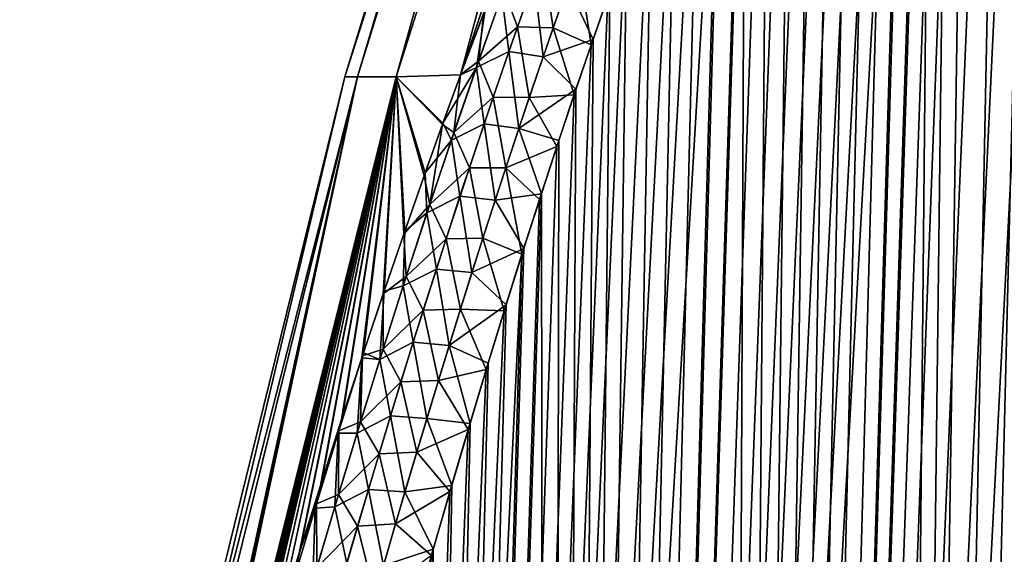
# Model space of a CAD drawing. Header units: metres. Extents: x -109 to 109, y -505 to 40.
# Tile 58 of 256: x -98.74 to -93.69, y -75.57 to -72.82. Entities that reach past the tile are written whole.
import ezdxf

# ---------------------------------------------------------------- set-up
doc = ezdxf.new("R2010")
doc.units = ezdxf.units.M
doc.layers.add('solid_K244224000C74', color=7, linetype='CONTINUOUS')

msp = doc.modelspace()

# ---------------------------------------------------------------- linework, layer by layer
at = {"layer": 'solid_K244224000C74'}
for points in [[(-97.075981, -73.114449), (-95.034042, -66.448959), (-94.950119, -66.448959, -1.761773)], [(-97.00988, -73.114449, 1.647971), (-95.034042, -66.448959), (-97.075981, -73.114449)], [(-97.00988, -73.114449, -1.647933), (-97.075981, -73.114449), (-94.950119, -66.448959, -1.761773)], [(-97.00988, -73.114449, 1.647971), (-94.950119, -66.448959, 1.761773), (-95.034042, -66.448959)], [(-97.00988, -73.114449, -1.647933), (-94.950119, -66.448959, -1.761773), (-96.812012, -73.114449, -3.285278)], [(-97.00988, -73.114449, 1.647971), (-96.812004, -73.114449, 3.285354), (-94.950119, -66.448959, 1.761773)], [(-96.812012, -73.114449, -3.285278), (-94.950119, -66.448959, -1.761773), (-94.699112, -66.448959, -3.507591)], [(-96.812012, -73.114449, -3.285278), (-94.699112, -66.448959, -3.507591), (-96.481346, -73.104767, -4.899652)], [(-96.812004, -73.114449, 3.285354), (-94.699112, -66.448959, 3.507591), (-94.950119, -66.448959, 1.761773)], [(-96.812004, -73.114449, 3.285354), (-96.481285, -73.104607, 4.899727), (-94.699112, -66.448959, 3.507591)], [(-96.481346, -73.104767, -4.899652), (-94.699112, -66.448959, -3.507591), (-94.283287, -66.448959, -5.221643)], [(-96.361809, -72.784981, -5.012457), (-96.481346, -73.104767, -4.899652), (-94.283287, -66.448959, -5.221643)], [(-96.481285, -73.104607, 4.899727), (-96.356247, -72.770332, 5.017775), (-94.699112, -66.448959, 3.507591)], [(-94.380264, -102.819321, -9.522743), (-92.982071, -68.180771, -9.498561), (-92.85862, -68.193573, -9.716348)], [(-94.380264, -102.819321, -9.522743), (-93.109642, -68.197174, -9.28267), (-92.982071, -68.180771, -9.498561)], [(-94.380264, -102.819321, -9.522743), (-92.85862, -68.193573, -9.716348), (-92.737267, -68.236198, -9.939752)], [(-94.380264, -102.819321, -9.522743), (-93.243515, -68.243507, -9.065194), (-93.109642, -68.197174, -9.28267)], [(-93.687683, -102.819366, -10.722225), (-94.380264, -102.819321, -9.522743), (-92.737267, -68.236198, -9.939752)], [(-94.380264, -102.819321, -9.522743), (-93.386154, -68.322998, -8.842861), (-93.243515, -68.243507, -9.065194)], [(-94.380058, -102.819336, 9.523075), (-93.236687, -68.240364, 9.076063), (-93.37944, -68.318863, 8.853133)], [(-94.380058, -102.819336, 9.523075), (-93.687553, -102.819359, 10.722473), (-93.236687, -68.240364, 9.076063)], [(-95.161568, -102.718796, -8.376284), (-93.539917, -68.441078, -8.613121), (-93.386154, -68.322998, -8.842861)], [(-94.380264, -102.819321, -9.522743), (-95.161568, -102.718796, -8.376284), (-93.386154, -68.322998, -8.842861)], [(-94.380058, -102.819336, 9.523075), (-93.37944, -68.318863, 8.853133), (-93.532532, -68.434822, 8.623943)], [(-94.380058, -102.819336, 9.523075), (-93.532532, -68.434822, 8.623943), (-93.697311, -68.593391, 8.3877)], [(-95.161568, -102.718796, -8.376284), (-93.705437, -68.602379, -8.376331), (-93.539917, -68.441078, -8.613121)], [(-95.161568, -102.718796, -8.376284), (-93.882675, -68.810905, -8.133823), (-93.705437, -68.602379, -8.376331)], [(-94.380058, -102.819336, 9.523075), (-93.697311, -68.593391, 8.3877), (-93.87397, -68.799683, 8.145471)], [(-95.161568, -102.718796, -8.376284), (-93.975288, -68.93383, -8.011328), (-93.882675, -68.810905, -8.133823)], [(-94.380058, -102.819336, 9.523075), (-93.87397, -68.799683, 8.145471), (-93.966423, -68.921555, 8.022934)], [(-95.161568, -102.718796, -8.376284), (-94.070526, -69.06942, -7.888211), (-93.975288, -68.93383, -8.011328)], [(-94.380058, -102.819336, 9.523075), (-93.966423, -68.921555, 8.022934), (-94.061455, -69.05629, 7.899821)], [(-95.161568, -102.718796, -8.376284), (-94.168091, -69.218369, -7.764975), (-94.070526, -69.06942, -7.888211)], [(-95.161369, -102.718834, 8.376556), (-94.061455, -69.05629, 7.899821), (-94.159042, -69.204002, 7.776273)], [(-95.161369, -102.718834, 8.376556), (-94.380058, -102.819336, 9.523075), (-94.061455, -69.05629, 7.899821)], [(-96.031097, -102.51619, -7.285695), (-94.268112, -69.380409, -7.641507), (-94.168091, -69.218369, -7.764975)], [(-95.161568, -102.718796, -8.376284), (-96.031097, -102.51619, -7.285695), (-94.168091, -69.218369, -7.764975)], [(-95.161369, -102.718834, 8.376556), (-94.159042, -69.204002, 7.776273), (-94.258881, -69.365196, 7.652787)], [(-96.031097, -102.51619, -7.285695), (-94.370438, -69.556091, -7.518101), (-94.268112, -69.380409, -7.641507)], [(-95.161369, -102.718834, 8.376556), (-94.258881, -69.365196, 7.652787), (-94.361076, -69.539658, 7.529275)], [(-95.161369, -102.718834, 8.376556), (-94.361076, -69.539658, 7.529275), (-94.465538, -69.728027, 7.405946)], [(-96.031097, -102.51619, -7.285695), (-94.474976, -69.745651, -7.394951), (-94.370438, -69.556091, -7.518101)], [(-96.031097, -102.51619, -7.285695), (-94.581787, -69.949028, -7.272019), (-94.474976, -69.745651, -7.394951)], [(-95.161369, -102.718834, 8.376556), (-94.465538, -69.728027, 7.405946), (-94.57222, -69.930519, 7.282915)], [(-96.031097, -102.51619, -7.285695), (-94.690765, -70.166977, -7.149526), (-94.581787, -69.949028, -7.272019)], [(-95.161369, -102.718834, 8.376556), (-94.57222, -69.930519, 7.282915), (-94.68116, -70.147156, 7.160193)], [(-95.161369, -102.718834, 8.376556), (-94.68116, -70.147156, 7.160193), (-94.792252, -70.378716, 7.037983)], [(-96.031097, -102.51619, -7.285695), (-94.801918, -70.399307, -7.027484), (-94.690765, -70.166977, -7.149526)], [(-96.031097, -102.51619, -7.285695), (-94.915253, -70.6465, -6.905965), (-94.801918, -70.399307, -7.027484)], [(-95.161369, -102.718834, 8.376556), (-94.792252, -70.378716, 7.037983), (-94.905525, -70.624954, 6.916285)], [(-96.031097, -102.51619, -7.285695), (-95.030716, -70.909248, -6.78509), (-94.915253, -70.6465, -6.905965)], [(-95.161369, -102.718834, 8.376556), (-94.905525, -70.624954, 6.916285), (-95.020966, -70.88652, 6.795178)], [(-96.031097, -102.51619, -7.285695), (-95.148346, -71.187218, -6.66485), (-95.030716, -70.909248, -6.78509)], [(-96.030968, -102.516228, 7.285848), (-95.020966, -70.88652, 6.795178), (-95.138565, -71.163895, 6.674748)], [(-96.030968, -102.516228, 7.285848), (-95.161369, -102.718834, 8.376556), (-95.020966, -70.88652, 6.795178)], [(-96.988808, -102.20826, -6.254889), (-95.26812, -71.481415, -6.545338), (-95.148346, -71.187218, -6.66485)], [(-96.031097, -102.51619, -7.285695), (-96.988808, -102.20826, -6.254889), (-95.148346, -71.187218, -6.66485)], [(-96.030968, -102.516228, 7.285848), (-95.138565, -71.163895, 6.674748), (-95.258324, -71.456917, 6.554999)], [(-96.030968, -102.516228, 7.285848), (-95.258324, -71.456917, 6.554999), (-95.380249, -71.766731, 6.436032)], [(-96.988808, -102.20826, -6.254889), (-95.390045, -71.792046, -6.426598), (-95.26812, -71.481415, -6.545338)], [(-96.030968, -102.516228, 7.285848), (-95.380249, -71.766731, 6.436032), (-95.504349, -72.09314, 6.317859)], [(-96.988808, -102.20826, -6.254889), (-95.51413, -72.119194, -6.308656), (-95.390045, -71.792046, -6.426598)], [(-96.988808, -102.20826, -6.254889), (-95.640358, -72.464127, -6.19162), (-95.51413, -72.119194, -6.308656)], [(-96.030968, -102.516228, 7.285848), (-95.504349, -72.09314, 6.317859), (-95.630608, -72.436783, 6.200547)], [(-96.988808, -102.20826, -6.254889), (-95.725716, -72.703705, -6.114092), (-95.640358, -72.464127, -6.19162)], [(-96.030968, -102.516228, 7.285848), (-95.630608, -72.436783, 6.200547), (-95.715973, -72.676094, 6.122874)], [(-96.259323, -72.668236, -5.246346), (-96.060982, -72.499481, -5.612062), (-96.189072, -72.858276, -5.505046)], [(-96.006493, -72.863419, -5.797503), (-96.189072, -72.858276, -5.505046), (-96.060982, -72.499481, -5.612062)], [(-95.880638, -72.508339, -5.906596), (-96.006493, -72.863419, -5.797503), (-96.060982, -72.499481, -5.612062)], [(-95.880638, -72.508339, -5.906596), (-95.812019, -72.951195, -6.036984), (-96.006493, -72.863419, -5.797503)], [(-95.880638, -72.508339, -5.906596), (-95.725716, -72.703705, -6.114092), (-95.812019, -72.951195, -6.036984)], [(-96.233635, -72.985329, 5.468293), (-96.103577, -72.617325, 5.576093), (-96.269531, -72.696518, 5.238046)], [(-96.058456, -73.012756, 5.753132), (-96.103577, -72.617325, 5.576093), (-96.233635, -72.985329, 5.468293)], [(-96.058456, -73.012756, 5.753132), (-95.930954, -72.648544, 5.862591), (-96.103577, -72.617325, 5.576093)], [(-96.259323, -72.668236, -5.246346), (-96.389107, -73.033783, -5.142685), (-96.361809, -72.784981, -5.012457)], [(-96.259323, -72.668236, -5.246346), (-96.189072, -72.858276, -5.505046), (-96.389107, -73.033783, -5.142685)], [(-96.058456, -73.012756, 5.753132), (-95.802299, -72.923203, 6.045609), (-95.930954, -72.648544, 5.862591)], [(-96.030968, -102.516228, 7.285848), (-95.715973, -72.676094, 6.122874), (-95.802299, -72.923203, 6.045609)], [(-95.930954, -72.648544, 5.862591), (-95.802299, -72.923203, 6.045609), (-95.715973, -72.676094, 6.122874)], [(-96.988808, -102.20826, -6.254889), (-95.812019, -72.951195, -6.036984), (-95.725716, -72.703705, -6.114092)], [(-96.400749, -73.066956, 5.133421), (-96.269531, -72.696518, 5.238046), (-96.356247, -72.770332, 5.017775)], [(-96.233635, -72.985329, 5.468293), (-96.269531, -72.696518, 5.238046), (-96.400749, -73.066956, 5.133421)], [(-96.400749, -73.066956, 5.133421), (-96.356247, -72.770332, 5.017775), (-96.481285, -73.104607, 4.899727)], [(-96.389107, -73.033783, -5.142685), (-96.481346, -73.104767, -4.899652), (-96.361809, -72.784981, -5.012457)], [(-96.389107, -73.033783, -5.142685), (-96.189072, -72.858276, -5.505046), (-96.314163, -73.219246, -5.402978)], [(-96.129478, -73.2211, -5.693393), (-96.314163, -73.219246, -5.402978), (-96.189072, -72.858276, -5.505046)], [(-96.006493, -72.863419, -5.797503), (-96.129478, -73.2211, -5.693393), (-96.189072, -72.858276, -5.505046)], [(-96.006493, -72.863419, -5.797503), (-95.899269, -73.207077, -5.960338), (-96.129478, -73.2211, -5.693393)], [(-96.006493, -72.863419, -5.797503), (-95.812019, -72.951195, -6.036984), (-95.899269, -73.207077, -5.960338)], [(-96.058456, -73.012756, 5.753132), (-95.889587, -73.178375, 5.968781), (-95.802299, -72.923203, 6.045609)], [(-96.030968, -102.516228, 7.285848), (-95.802299, -72.923203, 6.045609), (-95.889587, -73.178375, 5.968781)], [(-96.988808, -102.20826, -6.254889), (-95.899269, -73.207077, -5.960338), (-95.812019, -72.951195, -6.036984)], [(-96.360603, -73.355537, 5.365552), (-96.233635, -72.985329, 5.468293), (-96.400749, -73.066956, 5.133421)], [(-96.183029, -73.379547, 5.648706), (-96.233635, -72.985329, 5.468293), (-96.360603, -73.355537, 5.365552)], [(-96.183029, -73.379547, 5.648706), (-96.058456, -73.012756, 5.753132), (-96.233635, -72.985329, 5.468293)], [(-96.183029, -73.379547, 5.648706), (-95.889587, -73.178375, 5.968781), (-96.058456, -73.012756, 5.753132)], [(-96.400749, -73.066956, 5.133421), (-96.481285, -73.104607, 4.899727), (-96.571945, -73.352791, 4.815577)], [(-96.528809, -73.439194, 5.033733), (-96.400749, -73.066956, 5.133421), (-96.571945, -73.352791, 4.815577)], [(-96.360603, -73.355537, 5.365552), (-96.400749, -73.066956, 5.133421), (-96.528809, -73.439194, 5.033733)], [(-96.389107, -73.033783, -5.142685), (-96.515816, -73.401077, -5.043825), (-96.481346, -73.104767, -4.899652)], [(-96.389107, -73.033783, -5.142685), (-96.314163, -73.219246, -5.402978), (-96.515816, -73.401077, -5.043825)], [(-97.00988, -73.114449, -1.647933), (-98.681618, -79.883408, -1.653376), (-98.743149, -79.883408)], [(-97.00988, -73.114449, -1.647933), (-98.743149, -79.883408), (-97.075981, -73.114449)], [(-98.681618, -79.883408, 1.653385), (-97.075981, -73.114449), (-98.743149, -79.883408)], [(-97.00988, -73.114449, -1.647933), (-98.494553, -79.868553, -3.294572), (-98.681618, -79.883408, -1.653376)], [(-98.681618, -79.883408, 1.653385), (-97.00988, -73.114449, 1.647971), (-97.075981, -73.114449)], [(-98.681618, -79.883408, 1.653385), (-98.494537, -79.868507, 3.29458), (-97.00988, -73.114449, 1.647971)], [(-96.812012, -73.114449, -3.285278), (-98.410202, -79.525909, -3.351548), (-98.494553, -79.868553, -3.294572)], [(-97.00988, -73.114449, -1.647933), (-96.812012, -73.114449, -3.285278), (-98.494553, -79.868553, -3.294572)], [(-98.494537, -79.868507, 3.29458), (-98.408287, -79.518188, 3.352854), (-97.00988, -73.114449, 1.647971)], [(-96.812012, -73.114449, -3.285278), (-98.32605, -79.190125, -3.409245), (-98.410202, -79.525909, -3.351548)], [(-98.408287, -79.518188, 3.352854), (-98.322235, -79.175034, 3.411883), (-97.00988, -73.114449, 1.647971)], [(-96.812012, -73.114449, -3.285278), (-98.239464, -78.8507, -3.469416), (-98.32605, -79.190125, -3.409245)], [(-98.322235, -79.175034, 3.411883), (-98.235565, -78.835548, 3.472156), (-97.00988, -73.114449, 1.647971)], [(-96.812012, -73.114449, -3.285278), (-98.153061, -78.517899, -3.530218), (-98.239464, -78.8507, -3.469416)], [(-98.235565, -78.835548, 3.472156), (-96.812004, -73.114449, 3.285354), (-97.00988, -73.114449, 1.647971)], [(-98.235565, -78.835548, 3.472156), (-98.149071, -78.502686, 3.533061), (-96.812004, -73.114449, 3.285354)], [(-96.812012, -73.114449, -3.285278), (-98.066994, -78.192314, -3.591791), (-98.153061, -78.517899, -3.530218)], [(-98.149071, -78.502686, 3.533061), (-98.062927, -78.177055, 3.594737), (-96.812004, -73.114449, 3.285354)], [(-96.812012, -73.114449, -3.285278), (-97.981331, -77.87394, -3.654131), (-98.066994, -78.192314, -3.591791)], [(-98.062927, -78.177055, 3.594737), (-97.977173, -77.858635, 3.657182), (-96.812004, -73.114449, 3.285354)], [(-96.812012, -73.114449, -3.285278), (-97.896034, -77.562447, -3.717167), (-97.981331, -77.87394, -3.654131)], [(-97.977173, -77.858635, 3.657182), (-97.891792, -77.547112, 3.720324), (-96.812004, -73.114449, 3.285354)], [(-96.812012, -73.114449, -3.285278), (-97.811096, -77.257515, -3.780828), (-97.896034, -77.562447, -3.717167)], [(-97.891792, -77.547112, 3.720324), (-97.806778, -77.242157, 3.784092), (-96.812004, -73.114449, 3.285354)], [(-96.812012, -73.114449, -3.285278), (-97.726486, -76.958832, -3.845043), (-97.811096, -77.257515, -3.780828)], [(-97.806778, -77.242157, 3.784092), (-97.722092, -76.943451, 3.848413), (-96.812004, -73.114449, 3.285354)], [(-96.812012, -73.114449, -3.285278), (-97.642204, -76.666153, -3.909762), (-97.726486, -76.958832, -3.845043)], [(-97.722092, -76.943451, 3.848413), (-97.637726, -76.650764, 3.913239), (-96.812004, -73.114449, 3.285354)], [(-96.812012, -73.114449, -3.285278), (-97.530548, -76.286064, -3.99707), (-97.642204, -76.666153, -3.909762)], [(-97.637726, -76.650764, 3.913239), (-97.525978, -76.270683, 4.00069), (-96.812004, -73.114449, 3.285354)], [(-96.812012, -73.114449, -3.285278), (-97.419762, -75.917343, -4.085474), (-97.530548, -76.286064, -3.99707)], [(-97.525978, -76.270683, 4.00069), (-97.4151, -75.901993, 4.089236), (-96.812004, -73.114449, 3.285354)], [(-96.812012, -73.114449, -3.285278), (-97.309807, -75.559364, -4.174801), (-97.419762, -75.917343, -4.085474)], [(-97.4151, -75.901993, 4.089236), (-97.305046, -75.544052, 4.178709), (-96.812004, -73.114449, 3.285354)], [(-96.812012, -73.114449, -3.285278), (-97.200638, -75.211517, -4.264885), (-97.309807, -75.559364, -4.174801)], [(-97.305046, -75.544052, 4.178709), (-97.195786, -75.196243, 4.268939), (-96.812004, -73.114449, 3.285354)], [(-96.812012, -73.114449, -3.285278), (-97.0923, -74.873726, -4.355741), (-97.200638, -75.211517, -4.264885)], [(-97.195786, -75.196243, 4.268939), (-97.087357, -74.858505, 4.359945), (-96.812004, -73.114449, 3.285354)], [(-96.812012, -73.114449, -3.285278), (-96.988586, -74.557411, -4.444445), (-97.0923, -74.873726, -4.355741)], [(-97.087357, -74.858505, 4.359945), (-96.988487, -74.557121, 4.444537), (-96.812004, -73.114449, 3.285354)], [(-96.812012, -73.114449, -3.285278), (-96.984978, -74.546509, -4.447564), (-96.988586, -74.557411, -4.444445)], [(-96.988487, -74.557121, 4.444537), (-96.979942, -74.531357, 4.451919), (-96.812004, -73.114449, 3.285354)], [(-96.812012, -73.114449, -3.285278), (-96.878632, -74.229378, -4.540186), (-96.984978, -74.546509, -4.447564)], [(-96.979942, -74.531357, 4.451919), (-96.873512, -74.214302, 4.544694), (-96.812004, -73.114449, 3.285354)], [(-96.812012, -73.114449, -3.285278), (-96.773232, -73.921806, -4.633431), (-96.878632, -74.229378, -4.540186)], [(-96.873512, -74.214302, 4.544694), (-96.768028, -73.906807, 4.638094), (-96.812004, -73.114449, 3.285354)], [(-96.812012, -73.114449, -3.285278), (-96.481346, -73.104767, -4.899652), (-96.5746, -73.360115, -4.813114)], [(-96.812012, -73.114449, -3.285278), (-96.668762, -73.62336, -4.72716), (-96.773232, -73.921806, -4.633431)], [(-96.812012, -73.114449, -3.285278), (-96.5746, -73.360115, -4.813114), (-96.668762, -73.62336, -4.72716)], [(-96.571945, -73.352791, 4.815577), (-96.481285, -73.104607, 4.899727), (-96.812004, -73.114449, 3.285354)], [(-96.663467, -73.608437, 4.731982), (-96.571945, -73.352791, 4.815577), (-96.812004, -73.114449, 3.285354)], [(-96.768028, -73.906807, 4.638094), (-96.663467, -73.608437, 4.731982), (-96.812004, -73.114449, 3.285354)], [(-96.515816, -73.401077, -5.043825), (-96.5746, -73.360115, -4.813114), (-96.481346, -73.104767, -4.899652)], [(-96.183029, -73.379547, 5.648706), (-95.977821, -73.442108, 5.892431), (-95.889587, -73.178375, 5.968781)], [(-96.030968, -102.516228, 7.285848), (-95.889587, -73.178375, 5.968781), (-95.977821, -73.442108, 5.892431)], [(-96.988808, -102.20826, -6.254889), (-95.987465, -73.471664, -5.884181), (-95.899269, -73.207077, -5.960338)], [(-96.515816, -73.401077, -5.043825), (-96.314163, -73.219246, -5.402978), (-96.436424, -73.582169, -5.305486)], [(-96.249763, -73.581093, -5.593879), (-96.436424, -73.582169, -5.305486), (-96.314163, -73.219246, -5.402978)], [(-96.129478, -73.2211, -5.693393), (-96.249763, -73.581093, -5.593879), (-96.314163, -73.219246, -5.402978)], [(-96.129478, -73.2211, -5.693393), (-95.987465, -73.471664, -5.884181), (-96.249763, -73.581093, -5.593879)], [(-96.129478, -73.2211, -5.693393), (-95.899269, -73.207077, -5.960338), (-95.987465, -73.471664, -5.884181)], [(-96.639603, -73.769974, -4.949445), (-96.668762, -73.62336, -4.72716), (-96.5746, -73.360115, -4.813114)], [(-96.528809, -73.439194, 5.033733), (-96.571945, -73.352791, 4.815577), (-96.663467, -73.608437, 4.731982)], [(-96.515816, -73.401077, -5.043825), (-96.639603, -73.769974, -4.949445), (-96.5746, -73.360115, -4.813114)], [(-96.48465, -73.727745, 5.267511), (-96.360603, -73.355537, 5.365552), (-96.528809, -73.439194, 5.033733)], [(-96.304825, -73.748688, 5.548977), (-96.360603, -73.355537, 5.365552), (-96.48465, -73.727745, 5.267511)], [(-96.304825, -73.748688, 5.548977), (-96.183029, -73.379547, 5.648706), (-96.360603, -73.355537, 5.365552)], [(-96.304825, -73.748688, 5.548977), (-96.066994, -73.714752, 5.816589), (-96.183029, -73.379547, 5.648706)], [(-96.183029, -73.379547, 5.648706), (-96.066994, -73.714752, 5.816589), (-95.977821, -73.442108, 5.892431)], [(-96.515816, -73.401077, -5.043825), (-96.436424, -73.582169, -5.305486), (-96.639603, -73.769974, -4.949445)], [(-96.988808, -102.20826, -6.254889), (-96.076614, -73.744446, -5.80848), (-95.987465, -73.471664, -5.884181)], [(-96.653877, -73.813057, 4.93861), (-96.528809, -73.439194, 5.033733), (-96.663467, -73.608437, 4.731982)], [(-96.48465, -73.727745, 5.267511), (-96.528809, -73.439194, 5.033733), (-96.653877, -73.813057, 4.93861)], [(-96.249763, -73.581093, -5.593879), (-95.987465, -73.471664, -5.884181), (-96.076614, -73.744446, -5.80848)], [(-96.030968, -102.516228, 7.285848), (-95.977821, -73.442108, 5.892431), (-96.066994, -73.714752, 5.816589)], [(-96.639603, -73.769974, -4.949445), (-96.436424, -73.582169, -5.305486), (-96.555977, -73.946884, -5.212277)], [(-96.36747, -73.943207, -5.498669), (-96.555977, -73.946884, -5.212277), (-96.436424, -73.582169, -5.305486)], [(-96.249763, -73.581093, -5.593879), (-96.36747, -73.943207, -5.498669), (-96.436424, -73.582169, -5.305486)], [(-96.249763, -73.581093, -5.593879), (-96.166702, -74.025803, -5.733275), (-96.36747, -73.943207, -5.498669)], [(-96.249763, -73.581093, -5.593879), (-96.076614, -73.744446, -5.80848), (-96.166702, -74.025803, -5.733275)], [(-96.639603, -73.769974, -4.949445), (-96.773232, -73.921806, -4.633431), (-96.668762, -73.62336, -4.72716)], [(-96.653877, -73.813057, 4.93861), (-96.663467, -73.608437, 4.731982), (-96.768028, -73.906807, 4.638094)], [(-96.988739, -102.208282, 6.254954), (-96.066994, -73.714752, 5.816589), (-96.15712, -73.995773, 5.741221)], [(-96.988739, -102.208282, 6.254954), (-96.030968, -102.516228, 7.285848), (-96.066994, -73.714752, 5.816589)], [(-96.605927, -74.101753, 5.173817), (-96.48465, -73.727745, 5.267511), (-96.653877, -73.813057, 4.93861)], [(-96.423981, -74.119949, 5.453609), (-96.48465, -73.727745, 5.267511), (-96.605927, -74.101753, 5.173817)], [(-96.423981, -74.119949, 5.453609), (-96.304825, -73.748688, 5.548977), (-96.48465, -73.727745, 5.267511)], [(-96.304825, -73.748688, 5.548977), (-96.15712, -73.995773, 5.741221), (-96.066994, -73.714752, 5.816589)], [(-96.988808, -102.20826, -6.254889), (-96.166702, -74.025803, -5.733275), (-96.076614, -73.744446, -5.80848)], [(-96.639603, -73.769974, -4.949445), (-96.76062, -74.140343, -4.859237), (-96.773232, -73.921806, -4.633431)], [(-96.639603, -73.769974, -4.949445), (-96.555977, -73.946884, -5.212277), (-96.76062, -74.140343, -4.859237)], [(-96.423981, -74.119949, 5.453609), (-96.15712, -73.995773, 5.741221), (-96.304825, -73.748688, 5.548977)], [(-96.776146, -74.1884, 4.847695), (-96.653877, -73.813057, 4.93861), (-96.768028, -73.906807, 4.638094)], [(-96.605927, -74.101753, 5.173817), (-96.653877, -73.813057, 4.93861), (-96.776146, -74.1884, 4.847695)], [(-96.76062, -74.140343, -4.859237), (-96.878632, -74.229378, -4.540186), (-96.773232, -73.921806, -4.633431)], [(-96.776146, -74.1884, 4.847695), (-96.768028, -73.906807, 4.638094), (-96.873512, -74.214302, 4.544694)], [(-96.76062, -74.140343, -4.859237), (-96.555977, -73.946884, -5.212277), (-96.672966, -74.313248, -5.123065)], [(-96.482697, -74.307251, -5.40749), (-96.672966, -74.313248, -5.123065), (-96.555977, -73.946884, -5.212277)], [(-96.36747, -73.943207, -5.498669), (-96.482697, -74.307251, -5.40749), (-96.555977, -73.946884, -5.212277)], [(-96.36747, -73.943207, -5.498669), (-96.257713, -74.316315, -5.658618), (-96.482697, -74.307251, -5.40749)], [(-96.36747, -73.943207, -5.498669), (-96.166702, -74.025803, -5.733275), (-96.257713, -74.316315, -5.658618)], [(-97.500847, -102.013214, -5.76339), (-96.257713, -74.316315, -5.658618), (-96.166702, -74.025803, -5.733275)], [(-96.988808, -102.20826, -6.254889), (-97.500847, -102.013214, -5.76339), (-96.166702, -74.025803, -5.733275)], [(-96.988739, -102.208282, 6.254954), (-96.15712, -73.995773, 5.741221), (-96.248192, -74.285599, 5.66637)], [(-96.423981, -74.119949, 5.453609), (-96.248192, -74.285599, 5.66637), (-96.15712, -73.995773, 5.741221)], [(-96.76062, -74.140343, -4.859237), (-96.879013, -74.512054, -4.7729), (-96.878632, -74.229378, -4.540186)], [(-96.76062, -74.140343, -4.859237), (-96.672966, -74.313248, -5.123065), (-96.879013, -74.512054, -4.7729)], [(-96.724594, -74.477402, 5.084158), (-96.605927, -74.101753, 5.173817), (-96.776146, -74.1884, 4.847695)], [(-96.540627, -74.493118, 5.362288), (-96.605927, -74.101753, 5.173817), (-96.724594, -74.477402, 5.084158)], [(-96.540627, -74.493118, 5.362288), (-96.423981, -74.119949, 5.453609), (-96.605927, -74.101753, 5.173817)], [(-96.540627, -74.493118, 5.362288), (-96.248192, -74.285599, 5.66637), (-96.423981, -74.119949, 5.453609)], [(-96.895744, -74.565102, 4.760719), (-96.776146, -74.1884, 4.847695), (-96.873512, -74.214302, 4.544694)], [(-96.724594, -74.477402, 5.084158), (-96.776146, -74.1884, 4.847695), (-96.895744, -74.565102, 4.760719)], [(-96.879013, -74.512054, -4.7729), (-96.984978, -74.546509, -4.447564), (-96.878632, -74.229378, -4.540186)], [(-96.895744, -74.565102, 4.760719), (-96.873512, -74.214302, 4.544694), (-96.979942, -74.531357, 4.451919)], [(-96.988739, -102.208282, 6.254954), (-96.248192, -74.285599, 5.66637), (-96.340172, -74.584801, 5.592089)], [(-96.540627, -74.493118, 5.362288), (-96.340172, -74.584801, 5.592089), (-96.248192, -74.285599, 5.66637)], [(-97.500847, -102.013214, -5.76339), (-96.349632, -74.616302, -5.584541), (-96.257713, -74.316315, -5.658618)], [(-96.879013, -74.512054, -4.7729), (-96.672966, -74.313248, -5.123065), (-96.787521, -74.681091, -5.037567)], [(-96.595581, -74.673042, -5.320072), (-96.787521, -74.681091, -5.037567), (-96.672966, -74.313248, -5.123065)], [(-96.482697, -74.307251, -5.40749), (-96.595581, -74.673042, -5.320072), (-96.672966, -74.313248, -5.123065)], [(-96.482697, -74.307251, -5.40749), (-96.349632, -74.616302, -5.584541), (-96.595581, -74.673042, -5.320072)], [(-96.482697, -74.307251, -5.40749), (-96.257713, -74.316315, -5.658618), (-96.349632, -74.616302, -5.584541)], [(-96.840736, -74.854561, 4.998301), (-96.724594, -74.477402, 5.084158), (-96.895744, -74.565102, 4.760719)], [(-96.654869, -74.868034, 5.274777), (-96.724594, -74.477402, 5.084158), (-96.840736, -74.854561, 4.998301)], [(-96.654869, -74.868034, 5.274777), (-96.540627, -74.493118, 5.362288), (-96.724594, -74.477402, 5.084158)], [(-96.654869, -74.868034, 5.274777), (-96.433067, -74.893669, 5.518404), (-96.540627, -74.493118, 5.362288)], [(-96.540627, -74.493118, 5.362288), (-96.433067, -74.893669, 5.518404), (-96.340172, -74.584801, 5.592089)], [(-96.879013, -74.512054, -4.7729), (-96.994904, -74.884995, -4.690178), (-96.984978, -74.546509, -4.447564)], [(-96.879013, -74.512054, -4.7729), (-96.787521, -74.681091, -5.037567), (-96.994904, -74.884995, -4.690178)], [(-96.994904, -74.884995, -4.690178), (-96.988586, -74.557411, -4.444445), (-96.984978, -74.546509, -4.447564)], [(-96.895744, -74.565102, 4.760719), (-96.979942, -74.531357, 4.451919), (-96.988487, -74.557121, 4.444537)], [(-97.109482, -74.94294, 4.36094), (-96.988487, -74.557121, 4.444537), (-97.087357, -74.858505, 4.359945)], [(-97.012772, -74.943069, 4.677449), (-96.988487, -74.557121, 4.444537), (-97.109482, -74.94294, 4.36094)], [(-97.105949, -74.931526, -4.363356), (-97.0923, -74.873726, -4.355741), (-96.988586, -74.557411, -4.444445)], [(-96.994904, -74.884995, -4.690178), (-97.105949, -74.931526, -4.363356), (-96.988586, -74.557411, -4.444445)], [(-97.012772, -74.943069, 4.677449), (-96.895744, -74.565102, 4.760719), (-96.988487, -74.557121, 4.444537)], [(-96.840736, -74.854561, 4.998301), (-96.895744, -74.565102, 4.760719), (-97.012772, -74.943069, 4.677449)], [(-96.988739, -102.208282, 6.254954), (-96.340172, -74.584801, 5.592089), (-96.433067, -74.893669, 5.518404)], [(-97.500847, -102.013214, -5.76339), (-96.44249, -74.925179, -5.510996), (-96.349632, -74.616302, -5.584541)], [(-96.595581, -74.673042, -5.320072), (-96.349632, -74.616302, -5.584541), (-96.44249, -74.925179, -5.510996)], [(-96.994904, -74.884995, -4.690178), (-96.787521, -74.681091, -5.037567), (-96.899734, -75.050308, -4.95556)], [(-96.706223, -75.040436, -5.236174), (-96.899734, -75.050308, -4.95556), (-96.787521, -74.681091, -5.037567)], [(-96.595581, -74.673042, -5.320072), (-96.706223, -75.040436, -5.236174), (-96.787521, -74.681091, -5.037567)], [(-96.595581, -74.673042, -5.320072), (-96.44249, -74.925179, -5.510996), (-96.706223, -75.040436, -5.236174)], [(-97.105949, -74.931526, -4.363356), (-97.200638, -75.211517, -4.264885), (-97.0923, -74.873726, -4.355741)], [(-97.109482, -74.94294, 4.36094), (-97.087357, -74.858505, 4.359945), (-97.195786, -75.196243, 4.268939)], [(-96.994904, -74.884995, -4.690178), (-96.899734, -75.050308, -4.95556), (-97.108398, -75.259079, -4.610876)], [(-96.994904, -74.884995, -4.690178), (-97.108398, -75.259079, -4.610876), (-97.105949, -74.931526, -4.363356)], [(-96.954475, -75.233116, 4.916021), (-96.840736, -74.854561, 4.998301), (-97.012772, -74.943069, 4.677449)], [(-96.988739, -102.208282, 6.254954), (-96.433067, -74.893669, 5.518404), (-96.526894, -75.211632, 5.44527)], [(-96.766792, -75.244568, 5.190862), (-96.840736, -74.854561, 4.998301), (-96.954475, -75.233116, 4.916021)], [(-96.766792, -75.244568, 5.190862), (-96.654869, -74.868034, 5.274777), (-96.840736, -74.854561, 4.998301)], [(-96.766792, -75.244568, 5.190862), (-96.526894, -75.211632, 5.44527), (-96.654869, -74.868034, 5.274777)], [(-96.654869, -74.868034, 5.274777), (-96.526894, -75.211632, 5.44527), (-96.433067, -74.893669, 5.518404)], [(-97.500847, -102.013214, -5.76339), (-96.536255, -75.243423, -5.438037), (-96.44249, -74.925179, -5.510996)], [(-97.227768, -75.329475, 4.280926), (-97.109482, -74.94294, 4.36094), (-97.195786, -75.196243, 4.268939)], [(-97.12735, -75.322205, 4.597656), (-97.109482, -74.94294, 4.36094), (-97.227768, -75.329475, 4.280926)], [(-97.105949, -74.931526, -4.363356), (-97.220818, -75.30648, -4.285591), (-97.200638, -75.211517, -4.264885)], [(-97.108398, -75.259079, -4.610876), (-97.220818, -75.30648, -4.285591), (-97.105949, -74.931526, -4.363356)], [(-97.12735, -75.322205, 4.597656), (-97.012772, -74.943069, 4.677449), (-97.109482, -74.94294, 4.36094)], [(-96.954475, -75.233116, 4.916021), (-97.012772, -74.943069, 4.677449), (-97.12735, -75.322205, 4.597656)], [(-96.706223, -75.040436, -5.236174), (-96.44249, -74.925179, -5.510996), (-96.536255, -75.243423, -5.438037)], [(-97.108398, -75.259079, -4.610876), (-96.899734, -75.050308, -4.95556), (-97.009697, -75.420807, -4.876857)], [(-96.814682, -75.409309, -5.155612), (-97.009697, -75.420807, -4.876857), (-96.899734, -75.050308, -4.95556)], [(-96.706223, -75.040436, -5.236174), (-96.814682, -75.409309, -5.155612), (-96.899734, -75.050308, -4.95556)], [(-96.706223, -75.040436, -5.236174), (-96.536255, -75.243423, -5.438037), (-96.814682, -75.409309, -5.155612)], [(-97.227768, -75.329475, 4.280926), (-97.195786, -75.196243, 4.268939), (-97.305046, -75.544052, 4.178709)], [(-97.500847, -102.013214, -5.76339), (-96.630882, -75.571693, -5.365734), (-96.536255, -75.243423, -5.438037)], [(-97.220818, -75.30648, -4.285591), (-97.309807, -75.559364, -4.174801), (-97.200638, -75.211517, -4.264885)], [(-97.065903, -75.612953, 4.837095), (-96.954475, -75.233116, 4.916021), (-97.12735, -75.322205, 4.597656)], [(-96.876488, -75.622589, 5.110327), (-96.954475, -75.233116, 4.916021), (-97.065903, -75.612953, 4.837095)], [(-96.988739, -102.208282, 6.254954), (-96.526894, -75.211632, 5.44527), (-96.62162, -75.539253, 5.37275)], [(-96.876488, -75.622589, 5.110327), (-96.766792, -75.244568, 5.190862), (-96.954475, -75.233116, 4.916021)], [(-96.876488, -75.622589, 5.110327), (-96.62162, -75.539253, 5.37275), (-96.766792, -75.244568, 5.190862)], [(-96.814682, -75.409309, -5.155612), (-96.536255, -75.243423, -5.438037), (-96.630882, -75.571693, -5.365734)], [(-96.766792, -75.244568, 5.190862), (-96.62162, -75.539253, 5.37275), (-96.526894, -75.211632, 5.44527)], [(-97.108398, -75.259079, -4.610876), (-97.219574, -75.634247, -4.534795), (-97.220818, -75.30648, -4.285591)], [(-97.108398, -75.259079, -4.610876), (-97.009697, -75.420807, -4.876857), (-97.219574, -75.634247, -4.534795)], [(-97.343567, -75.716972, 4.204247), (-97.227768, -75.329475, 4.280926), (-97.305046, -75.544052, 4.178709)], [(-97.239586, -75.702415, 4.521114), (-97.227768, -75.329475, 4.280926), (-97.343567, -75.716972, 4.204247)], [(-97.220818, -75.30648, -4.285591), (-97.333321, -75.682343, -4.210999), (-97.309807, -75.559364, -4.174801)], [(-97.219574, -75.634247, -4.534795), (-97.333321, -75.682343, -4.210999), (-97.220818, -75.30648, -4.285591)], [(-97.239586, -75.702415, 4.521114), (-97.12735, -75.322205, 4.597656), (-97.227768, -75.329475, 4.280926)], [(-97.065903, -75.612953, 4.837095), (-97.12735, -75.322205, 4.597656), (-97.239586, -75.702415, 4.521114)], [(-97.219574, -75.634247, -4.534795), (-97.009697, -75.420807, -4.876857), (-97.1175, -75.792496, -4.801273)], [(-96.921051, -75.779556, -5.078209), (-97.1175, -75.792496, -4.801273), (-97.009697, -75.420807, -4.876857)], [(-96.814682, -75.409309, -5.155612), (-96.921051, -75.779556, -5.078209), (-97.009697, -75.420807, -4.876857)], [(-96.814682, -75.409309, -5.155612), (-96.630882, -75.571693, -5.365734), (-96.921051, -75.779556, -5.078209)], [(-97.500809, -102.013229, 5.763428), (-96.62162, -75.539253, 5.37275), (-96.717201, -75.87722, 5.300917)], [(-97.500809, -102.013229, 5.763428), (-96.988739, -102.208282, 6.254954), (-96.62162, -75.539253, 5.37275)], [(-97.343567, -75.716972, 4.204247), (-97.305046, -75.544052, 4.178709), (-97.4151, -75.901993, 4.089236)], [(-96.876488, -75.622589, 5.110327), (-96.717201, -75.87722, 5.300917), (-96.62162, -75.539253, 5.37275)], [(-97.333321, -75.682343, -4.210999), (-97.419762, -75.917343, -4.085474), (-97.309807, -75.559364, -4.174801)]]:
    msp.add_3dface(points, dxfattribs=at)

doc.saveas('drawing.dxf')
